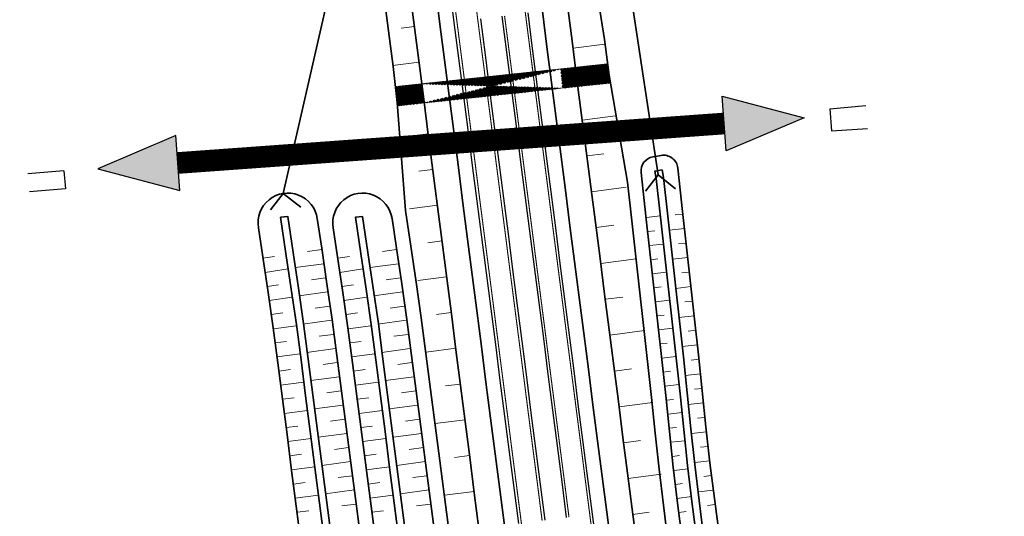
# Model space of a CAD drawing. Header units: metres. Extents: x 154839 to 161660, y 370737 to 378039.
# Tile 75 of 121: x 157076 to 157213, y 373736 to 373805. Entities that reach past the tile are written whole.
import ezdxf

# ---------------------------------------------------------------- set-up
doc = ezdxf.new("R2010")
doc.units = ezdxf.units.M
doc.linetypes.add('VW-3-3_STREEP', pattern=[6, 3, -3])
doc.linetypes.add('x-WE-SO-DWM-S-NW-Voorkeursalternatief$0$AM-AS', pattern=[16, 10, -2, 2, -2])
for name, color, linetype, lineweight in [('B-WE-GW-TALUDARCERING_LANG-G', 100, 'Continuous', 18), ('B-WE-GW-TALUDARCERING_WATER-G', 130, 'Continuous', 18), ('n-we-am-as_kunstwerk_duiker-g', 10, 'x-WE-SO-DWM-S-NW-Voorkeursalternatief$0$AM-AS', 18), ('N-WE-GW-GRONDWERK_BERM-G', 100, 'Continuous', 35), ('N-WE-GW-WATERGANG-G', 130, 'Continuous', 35), ('n-we-kw-kunstwerk_duiker-g', 170, 'Continuous', 35), ('N-WE-VH-VERHARDING_HALFVERHARDING_BERM-G', 252, 'Continuous', 35), ('N-WE-VH-VERHARDING_KANTVERHARDING-G', 210, 'Continuous', 30), ('N-WE-VW-MARKERING_LANGS_STREEP_33_015-G', 7, 'VW-3-3_STREEP', 35), ('N-WE-VW-MARKERING_LANGS_STREEP_DOORGETROKKEN_015-G', 7, 'Continuous', 35), ('x-we-so-dwm-s-nw-voorkeursalternatief$0$n-we-am-as_kunstwerk_duiker-g', 10, 'x-WE-SO-DWM-S-NW-Voorkeursalternatief$0$AM-AS', 18)]:
    doc.layers.add(name, color=color, linetype=linetype, lineweight=lineweight)
doc.layers.add('TDNL----_hopover vleer', color=190, linetype='Continuous')

msp = doc.modelspace()

# ---------------------------------------------------------------- hatches: boundary and pattern name
at = {"layer": 'n-we-am-as_kunstwerk_duiker-g', "lineweight": 40}
h = msp.add_hatch(dxfattribs=at)
h.set_pattern_fill('ANSI32', color=254, scale=0.883674, angle=6.1177)
h.set_pattern_definition([(51.11772015, (116330.06928, 257660.6807), (-0.2579568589, 0.2080132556), []), (51.11772015, (116330.2246, 257660.69736), (-0.2579568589, 0.2080132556), [])])
h.paths.add_polyline_path([(157158.14, 373796.31), (157157.86, 373798.95), (157128.57, 373795.81), (157128.85, 373793.17)])
edge = h.paths.add_edge_path(flags=17)
edge.add_line((157151.63, 373795.61), (157151.35, 373798.25))
edge.add_line((157132.4, 373793.55), (157132.12, 373796.19))
at = {"layer": 'TDNL----_hopover vleer'}
h = msp.add_hatch(color=256, dxfattribs=at)
h.dxf.hatch_style = 1
h.paths.add_polyline_path([(157185.08, 373791.49), (157174.27, 373786.89), (157173.72, 373794.49)])
h.paths.add_polyline_path([(157087.24, 373784.41), (157098.61, 373781.41), (157098.06, 373789.02)])

# ---------------------------------------------------------------- linework, layer by layer
at = {"layer": 'B-WE-GW-TALUDARCERING_LANG-G'}
for p, q in [((157131.09, 373804.14), (157129.28, 373803.91)), ((157153.06, 373801.1), (157157.46, 373801.67)), ((157131.73, 373799.19), (157128.05, 373798.71)), ((157153.7, 373796.14), (157155.95, 373796.43)), ((157132.37, 373794.23), (157130.5, 373793.99)), ((157154.33, 373791.17), (157158.95, 373791.77)), ((157133, 373789.28), (157129.22, 373788.79)), ((157154.97, 373786.21), (157157.33, 373786.51)), ((157133.64, 373784.33), (157131.72, 373784.08)), ((157155.61, 373781.24), (157160.44, 373781.86)), ((157134.27, 373779.37), (157130.39, 373778.87)), ((157156.25, 373776.28), (157158.72, 373776.59)), ((157134.91, 373774.42), (157132.94, 373774.16)), ((157156.89, 373771.31), (157161.82, 373771.94)), ((157135.55, 373769.46), (157131.55, 373768.95)), ((157157.52, 373766.35), (157159.96, 373766.66)), ((157136.18, 373764.51), (157134.16, 373764.25)), ((157158.16, 373761.38), (157162.98, 373762)), ((157136.82, 373759.56), (157132.72, 373759.03)), ((157158.8, 373756.41), (157161.18, 373756.72)), ((157137.46, 373754.6), (157135.38, 373754.34)), ((157159.44, 373751.45), (157164.13, 373752.05)), ((157138.09, 373749.65), (157133.95, 373749.12)), ((157160.08, 373746.48), (157162.39, 373746.78)), ((157138.73, 373744.7), (157136.66, 373744.43)), ((157160.71, 373741.52), (157165.29, 373742.11)), ((157139.37, 373739.74), (157135.24, 373739.21)), ((157161.35, 373736.55), (157163.61, 373736.84))]:
    msp.add_line(p, q, dxfattribs=at)
at = {"layer": 'B-WE-GW-TALUDARCERING_WATER-G'}
for p, q in [((157163.18, 373777.67), (157165.17, 373777.89)), ((157168.27, 373778.15), (157167.22, 373778.03)), ((157163.4, 373775.73), (157164.39, 373775.84)), ((157168.49, 373776.14), (157166.4, 373775.91)), ((157118.27, 373773.23), (157116.29, 373772.96)), ((157128.63, 373773.23), (157126.65, 373772.96)), ((157163.61, 373773.78), (157165.6, 373774)), ((157168.72, 373774.13), (157167.67, 373774.01)), ((157110.12, 373772.02), (157111.72, 373772.25)), ((157120.47, 373772.02), (157122.08, 373772.25)), ((157163.83, 373771.83), (157164.82, 373771.94)), ((157168.94, 373772.12), (157166.84, 373771.88)), ((157110.41, 373770.07), (157113.6, 373770.54)), ((157118.54, 373771.27), (157114.58, 373770.74)), ((157120.76, 373770.07), (157123.96, 373770.54)), ((157128.89, 373771.27), (157124.93, 373770.74)), ((157118.8, 373769.31), (157116.83, 373769.05)), ((157129.16, 373769.31), (157127.18, 373769.05)), ((157164.04, 373769.89), (157166.03, 373770.11)), ((157169.17, 373770.11), (157168.12, 373769.99)), ((157110.69, 373768.12), (157112.28, 373768.35)), ((157121.05, 373768.12), (157122.64, 373768.35)), ((157164.25, 373767.94), (157165.25, 373768.05)), ((157169.39, 373768.1), (157167.28, 373767.86)), ((157110.98, 373766.17), (157114.15, 373766.64)), ((157119.07, 373767.36), (157115.12, 373766.82)), ((157121.34, 373766.17), (157124.5, 373766.64)), ((157129.42, 373767.36), (157125.48, 373766.82)), ((157164.47, 373766), (157166.46, 373766.22)), ((157119.33, 373765.4), (157117.36, 373765.13)), ((157129.69, 373765.4), (157127.72, 373765.13)), ((157169.62, 373766.08), (157168.56, 373765.97)), ((157111.27, 373764.22), (157112.85, 373764.45)), ((157121.62, 373764.22), (157123.2, 373764.45)), ((157164.68, 373764.05), (157165.68, 373764.16)), ((157169.84, 373764.07), (157167.72, 373763.84)), ((157111.56, 373762.27), (157114.7, 373762.67)), ((157119.6, 373763.44), (157115.66, 373762.91)), ((157121.91, 373762.27), (157125.05, 373762.67)), ((157129.95, 373763.44), (157126.02, 373762.91)), ((157164.9, 373762.11), (157166.9, 373762.33)), ((157119.86, 373761.48), (157117.9, 373761.22)), ((157130.22, 373761.48), (157128.25, 373761.22)), ((157170.07, 373762.06), (157169, 373761.94)), ((157111.81, 373760.31), (157113.39, 373760.52)), ((157120.13, 373759.52), (157116.21, 373758.99)), ((157122.16, 373760.31), (157123.74, 373760.52)), ((157130.48, 373759.52), (157126.56, 373758.99)), ((157165.11, 373760.16), (157166.11, 373760.27)), ((157170.29, 373760.05), (157168.16, 373759.81)), ((157112.06, 373758.36), (157115.25, 373758.77)), ((157122.41, 373758.36), (157125.6, 373758.77)), ((157165.33, 373758.21), (157167.33, 373758.43)), ((157170.51, 373758.04), (157169.44, 373757.93)), ((157120.39, 373757.57), (157118.44, 373757.3)), ((157130.75, 373757.57), (157128.79, 373757.3)), ((157112.31, 373756.4), (157113.92, 373756.61)), ((157120.66, 373755.61), (157116.75, 373755.08)), ((157122.66, 373756.4), (157124.27, 373756.61)), ((157131.01, 373755.61), (157127.1, 373755.08)), ((157165.54, 373756.27), (157166.54, 373756.38)), ((157170.72, 373756.03), (157168.59, 373755.81)), ((157112.56, 373754.45), (157115.79, 373754.86)), ((157122.92, 373754.45), (157126.14, 373754.86)), ((157165.76, 373754.32), (157167.75, 373754.54)), ((157170.93, 373754.01), (157169.87, 373753.9)), ((157112.82, 373752.49), (157114.43, 373752.7)), ((157120.92, 373753.65), (157118.97, 373753.39)), ((157123.17, 373752.49), (157124.78, 373752.7)), ((157131.28, 373753.65), (157129.32, 373753.39)), ((157121.19, 373751.69), (157117.27, 373751.16)), ((157131.54, 373751.69), (157127.63, 373751.16)), ((157165.97, 373752.38), (157166.97, 373752.48)), ((157171.14, 373752), (157169.03, 373751.78)), ((157113.07, 373750.54), (157116.29, 373750.95)), ((157123.42, 373750.54), (157126.65, 373750.95)), ((157166.18, 373750.43), (157168.16, 373750.65)), ((157171.34, 373749.99), (157170.3, 373749.88)), ((157113.32, 373748.58), (157114.93, 373748.79)), ((157121.45, 373749.73), (157119.49, 373749.47)), ((157123.67, 373748.58), (157125.29, 373748.79)), ((157131.81, 373749.73), (157129.84, 373749.47)), ((157166.39, 373748.48), (157167.38, 373748.59)), ((157121.72, 373747.77), (157117.78, 373747.24)), ((157132.07, 373747.77), (157128.13, 373747.24)), ((157171.55, 373747.97), (157169.47, 373747.76)), ((157113.57, 373746.63), (157116.8, 373747.05)), ((157121.98, 373745.82), (157120.01, 373745.55)), ((157123.93, 373746.63), (157127.15, 373747.05)), ((157132.34, 373745.82), (157130.36, 373745.55)), ((157166.6, 373746.54), (157168.57, 373746.75)), ((157171.76, 373745.96), (157170.72, 373745.85)), ((157113.83, 373744.67), (157115.44, 373744.88)), ((157124.18, 373744.67), (157125.79, 373744.88)), ((157166.82, 373744.59), (157167.8, 373744.7)), ((157114.08, 373742.72), (157117.3, 373743.14)), ((157122.25, 373743.86), (157118.29, 373743.32)), ((157124.43, 373742.72), (157127.66, 373743.14)), ((157132.6, 373743.86), (157128.64, 373743.32)), ((157171.97, 373743.95), (157169.93, 373743.74)), ((157122.5, 373741.9), (157120.52, 373741.64)), ((157132.86, 373741.9), (157130.88, 373741.64)), ((157167.03, 373742.65), (157168.99, 373742.86)), ((157172.22, 373741.94), (157171.2, 373741.81)), ((157114.33, 373740.76), (157115.95, 373740.97)), ((157124.69, 373740.76), (157126.3, 373740.97)), ((157167.24, 373740.7), (157168.23, 373740.81)), ((157114.59, 373738.81), (157117.81, 373739.23)), ((157122.76, 373739.94), (157118.79, 373739.42)), ((157124.94, 373738.81), (157128.16, 373739.23)), ((157133.11, 373739.94), (157129.15, 373739.42)), ((157167.48, 373738.76), (157169.47, 373739.01)), ((157172.48, 373739.93), (157170.43, 373739.67)), ((157123.02, 373737.98), (157121.03, 373737.72)), ((157133.37, 373737.98), (157131.38, 373737.72)), ((157172.74, 373737.93), (157171.71, 373737.79)), ((157114.84, 373736.85), (157116.45, 373737.06)), ((157125.19, 373736.85), (157126.8, 373737.06)), ((157167.72, 373736.82), (157168.72, 373736.94))]:
    msp.add_line(p, q, dxfattribs=at)
at = {"layer": 'N-WE-GW-GRONDWERK_BERM-G', "flags": 128}
for points in [[(157126.85, 373808.49), (157127.49, 373803.53), (157128.13, 373798.57), (157128.7, 373793.6), (157129.85, 373778.63), (157130.58, 373773.68), (157131.32, 373768.73), (157132.05, 373763.79), (157132.69, 373758.83), (157133.32, 373753.87), (157133.96, 373748.91), (157134.61, 373743.95), (157135.25, 373738.99), (157135.89, 373734.03)], [(157130.47, 373808.95), (157131.11, 373804), (157131.75, 373799.04), (157132.39, 373794.08), (157133.02, 373789.12), (157133.66, 373784.16), (157134.3, 373779.2), (157134.93, 373774.24), (157135.57, 373769.28), (157136.21, 373764.32), (157136.85, 373759.36), (157137.48, 373754.4), (157138.12, 373749.44), (157138.76, 373744.48), (157139.39, 373739.53), (157140.03, 373734.57)], [(157156.63, 373807.27), (157157.4, 373802.33), (157158.05, 373797.37), (157160.62, 373782.58), (157161.18, 373777.61), (157161.73, 373772.64), (157162.28, 373767.67), (157162.84, 373762.7), (157163.39, 373757.73), (157163.92, 373752.76), (157164.44, 373747.78), (157164.97, 373742.81), (157165.57, 373737.85), (157166.19, 373732.89)], [(157161.89, 373732.33), (157161.26, 373737.29), (157160.62, 373742.25), (157159.98, 373747.21), (157159.35, 373752.17), (157158.71, 373757.13), (157158.07, 373762.09), (157157.43, 373767.05), (157156.8, 373772.01), (157156.16, 373776.97), (157155.52, 373781.93), (157154.89, 373786.89), (157154.25, 373791.84), (157153.61, 373796.8), (157152.97, 373801.76), (157152.34, 373806.72)]]:
    msp.add_lwpolyline(points, dxfattribs=at)
at = {"layer": 'N-WE-GW-WATERGANG-G', "flags": 128}
for points in [[(157173.31, 373733.8), (157172.64, 373738.75), (157171.99, 373743.71), (157171.47, 373748.69), (157170.95, 373753.66), (157170.45, 373758.64), (157169.89, 373763.61), (157169.33, 373768.58), (157168.78, 373773.55), (157168.23, 373778.52), (157167.58, 373784.52, 0.432762), (157165.25, 373786.27), (157164.14, 373786.08, 0.397146), (157162.49, 373783.89), (157163.16, 373777.87), (157163.71, 373772.9), (157164.26, 373767.93), (157164.82, 373762.96), (157165.38, 373757.99), (157165.9, 373753.01), (157166.43, 373748.04), (157166.95, 373743.07), (157167.55, 373738.1), (157168.18, 373733.14)], [(157115.38, 373732.72), (157114.73, 373737.68), (157114.09, 373742.64), (157113.45, 373747.6), (157112.81, 373752.56), (157112.17, 373757.52), (157111.54, 373762.41), (157110.82, 373767.27), (157110.09, 373772.21), (157109.49, 373776.24, -1.012225), (157117.64, 373777.51), (157118.25, 373773.43), (157118.98, 373768.48), (157119.71, 373763.53), (157120.35, 373758.57), (157120.99, 373753.61), (157121.63, 373748.66), (157122.27, 373743.7), (157122.91, 373738.74), (157123.56, 373733.78)], [(157125.73, 373732.72), (157125.08, 373737.68), (157124.44, 373742.64), (157123.8, 373747.6), (157123.16, 373752.56), (157122.52, 373757.52), (157121.89, 373762.41), (157121.18, 373767.27), (157120.44, 373772.21), (157119.84, 373776.24, -1.012225), (157127.99, 373777.51), (157128.6, 373773.43), (157129.34, 373768.48), (157130.06, 373763.53), (157130.7, 373758.57), (157131.34, 373753.61), (157131.98, 373748.66), (157132.62, 373743.7), (157133.27, 373738.74), (157133.91, 373733.78)]]:
    msp.add_lwpolyline(points, format="xyb", dxfattribs=at)
for points in [[(157171.15, 373733.52), (157170.52, 373738.48), (157169.93, 373743.45), (157169.4, 373748.42), (157168.88, 373753.4), (157168.35, 373758.37), (157167.8, 373763.34), (157167.24, 373768.31), (157166.69, 373773.28), (157166.13, 373778.25), (157165.58, 373783.22), (157165.4, 373784.27), (157164.41, 373784.1), (157164.59, 373783.09), (157165.14, 373778.12), (157165.7, 373773.15), (157166.25, 373768.18), (157166.81, 373763.21), (157167.36, 373758.24), (157167.89, 373753.27), (157168.41, 373748.29), (157168.93, 373743.32), (157169.53, 373738.36), (157170.16, 373733.4)], [(157119.59, 373733.26), (157118.95, 373738.22), (157118.3, 373743.18), (157117.66, 373748.14), (157117.02, 373753.1), (157116.38, 373758.06), (157115.75, 373762.99), (157115.03, 373767.89), (157114.29, 373772.84), (157113.55, 373777.81), (157112.56, 373777.7), (157113.3, 373772.69), (157114.04, 373767.75), (157114.76, 373762.85), (157115.39, 373757.94), (157116.03, 373752.98), (157116.67, 373748.01), (157117.31, 373743.05), (157117.95, 373738.09), (157118.6, 373733.14)], [(157129.94, 373733.26), (157129.3, 373738.22), (157128.66, 373743.18), (157128.01, 373748.14), (157127.37, 373753.1), (157126.73, 373758.06), (157126.1, 373762.99), (157125.38, 373767.89), (157124.64, 373772.84), (157123.9, 373777.81), (157122.91, 373777.7), (157123.65, 373772.69), (157124.39, 373767.75), (157125.11, 373762.85), (157125.74, 373757.94), (157126.38, 373752.98), (157127.02, 373748.01), (157127.66, 373743.05), (157128.31, 373738.09), (157128.95, 373733.14)]]:
    msp.add_lwpolyline(points, dxfattribs=at)
at = {"layer": 'n-we-kw-kunstwerk_duiker-g'}
for p, q in [((157164.84, 373783.56), (157160.43, 373812.86)), ((157112.92, 373781), (157119.86, 373811.27)), ((157164.84, 373783.56), (157163.08, 373781.31)), ((157164.84, 373783.56), (157167.27, 373781.66)), ((157112.92, 373781), (157111.17, 373778.75)), ((157112.92, 373781), (157115.36, 373779.1))]:
    msp.add_line(p, q, dxfattribs=at)
at = {"layer": 'N-WE-VH-VERHARDING_HALFVERHARDING_BERM-G', "flags": 128}
for points in [[(157134, 373809.41), (157134.63, 373804.45), (157135.27, 373799.49), (157135.91, 373794.53), (157136.54, 373789.57), (157137.18, 373784.61), (157137.82, 373779.65), (157138.46, 373774.69), (157139.09, 373769.73), (157139.73, 373764.77), (157140.37, 373759.81), (157141, 373754.86), (157141.64, 373749.9), (157142.28, 373744.94), (157142.91, 373739.98), (157143.55, 373735.02)], [(157158.37, 373731.88), (157157.74, 373736.84), (157157.1, 373741.8), (157156.46, 373746.76), (157155.82, 373751.72), (157155.19, 373756.68), (157154.55, 373761.64), (157153.91, 373766.6), (157153.28, 373771.56), (157152.64, 373776.51), (157152, 373781.47), (157151.36, 373786.43), (157150.73, 373791.39), (157150.09, 373796.35), (157149.45, 373801.31), (157148.82, 373806.27)]]:
    msp.add_lwpolyline(points, dxfattribs=at)
at = {"layer": 'N-WE-VH-VERHARDING_KANTVERHARDING-G'}
for points in [[(157145.54, 373735.27), (157144.9, 373740.23), (157144.26, 373745.19), (157143.62, 373750.15), (157142.99, 373755.11), (157142.35, 373760.07), (157141.71, 373765.03), (157141.08, 373769.99), (157140.44, 373774.95), (157139.8, 373779.91), (157139.16, 373784.87), (157138.53, 373789.82), (157137.89, 373794.78), (157137.25, 373799.74), (157136.62, 373804.7), (157135.98, 373809.66)], [(157156.39, 373731.63), (157155.75, 373736.59), (157155.11, 373741.54), (157154.48, 373746.5), (157153.84, 373751.46), (157153.2, 373756.42), (157152.57, 373761.38), (157151.93, 373766.34), (157151.29, 373771.3), (157150.66, 373776.26), (157150.02, 373781.22), (157149.38, 373786.18), (157148.74, 373791.14), (157148.11, 373796.1), (157147.47, 373801.06), (157146.83, 373806.02)]]:
    msp.add_lwpolyline(points, dxfattribs=at)
at = {"layer": 'N-WE-VH-VERHARDING_KANTVERHARDING-G', "flags": 128}
for points in [[(157140.24, 373805.17), (157140.87, 373800.21), (157141.51, 373795.25), (157142.15, 373790.29), (157142.79, 373785.33), (157143.42, 373780.37), (157144.06, 373775.41), (157144.7, 373770.45), (157145.33, 373765.49), (157145.97, 373760.53), (157146.61, 373755.58), (157147.24, 373750.62), (157147.88, 373745.66), (157148.52, 373740.7), (157149.16, 373735.74)], [(157143.21, 373805.55), (157143.85, 373800.59), (157144.49, 373795.63), (157145.12, 373790.67), (157145.76, 373785.71), (157146.4, 373780.75), (157147.03, 373775.79), (157147.67, 373770.84), (157148.31, 373765.88), (157148.95, 373760.92), (157149.58, 373755.96), (157150.22, 373751), (157150.86, 373746.04), (157151.49, 373741.08), (157152.13, 373736.12)], [(157188.63, 373792.73), (157193.61, 373793.16)], [(157188.63, 373792.73), (157188.84, 373789.67)], [(157188.84, 373789.67), (157193.83, 373790.01)], [(157082.55, 373784.14), (157077.56, 373783.72)], [(157082.55, 373784.14), (157082.76, 373781.65)], [(157082.76, 373781.65), (157077.77, 373781.23)]]:
    msp.add_lwpolyline(points, dxfattribs=at)
at = {"layer": 'N-WE-VW-MARKERING_LANGS_STREEP_33_015-G', "flags": 128}
for points in [[(156963.78, 374689.47, 0.15, 0.15, 0), (156965.21, 374686.28, 0.15, 0.15, 0), (156967.22, 374681.65, 0.15, 0.15, 0), (156969.19, 374677, 0.15, 0.15, 0), (156971.11, 374672.34, 0.15, 0.15, 0), (156972.99, 374667.65, 0.15, 0.15, 0), (156974.82, 374662.95, 0.15, 0.15, 0), (156976.6, 374658.22, 0.15, 0.15, 0), (156978.31, 374653.47, 0.15, 0.15, 0), (156980.02, 374648.72, 0.15, 0.15, 0), (156981.66, 374643.95, 0.15, 0.15, 0), (156983.25, 374639.17, 0.15, 0.15, 0), (156984.8, 374634.37, 0.15, 0.15, 0), (156986.31, 374629.57, 0.15, 0.15, 0), (156987.79, 374624.76, 0.15, 0.15, 0), (156989.24, 374619.95, 0.15, 0.15, 0), (156990.66, 374615.13, 0.15, 0.15, 0), (156990.66, 374615.13, 0.15, 0.15, 0), (156992.06, 374610.31, 0.15, 0.15, 0), (156993.44, 374605.49, 0.15, 0.15, 0), (156994.81, 374600.67, 0.15, 0.15, 0), (156996.17, 374595.85, 0.15, 0.15, 0), (156997.52, 374591.04, 0.15, 0.15, 0), (156998.88, 374586.22, 0.15, 0.15, 0), (157000.23, 374581.41, 0.15, 0.15, 0), (157001.59, 374576.6, 0.15, 0.15, 0), (157002.94, 374571.78, 0.15, 0.15, 0), (157004.29, 374566.97, 0.15, 0.15, 0), (157005.65, 374562.16, 0.15, 0.15, 0), (157007, 374557.34, 0.15, 0.15, 0), (157008.35, 374552.53, 0.15, 0.15, 0), (157009.71, 374547.72, 0.15, 0.15, 0), (157011.06, 374542.9, 0.15, 0.15, 0), (157012.41, 374538.09, 0.15, 0.15, 0), (157013.77, 374533.28, 0.15, 0.15, 0), (157015.12, 374528.47, 0.15, 0.15, 0), (157016.47, 374523.65, 0.15, 0.15, 0), (157017.83, 374518.84, 0.15, 0.15, 0), (157019.18, 374514.03, 0.15, 0.15, 0), (157020.53, 374509.21, 0.15, 0.15, 0), (157021.89, 374504.4, 0.15, 0.15, 0), (157023.24, 374499.59, 0.15, 0.15, 0), (157024.6, 374494.77, 0.15, 0.15, 0), (157025.95, 374489.96, 0.15, 0.15, 0), (157027.3, 374485.15, 0.15, 0.15, 0), (157028.66, 374480.33, 0.15, 0.15, 0), (157031.36, 374470.71, 0.15, 0.15, 0), (157034.07, 374461.08, 0.15, 0.15, 0), (157036.78, 374451.45, 0.15, 0.15, 0), (157039.48, 374441.83, 0.15, 0.15, 0), (157042.19, 374432.2, 0.15, 0.15, 0), (157044.9, 374422.57, 0.15, 0.15, 0), (157047.61, 374412.95, 0.15, 0.15, 0), (157050.31, 374403.32, 0.15, 0.15, 0), (157053.02, 374393.68, 0.15, 0.15, 0), (157054.35, 374388.85, 0.15, 0.15, 0), (157055.69, 374384.02, 0.15, 0.15, 0), (157056.99, 374379.18, 0.15, 0.15, 0), (157058.3, 374374.34, 0.15, 0.15, 0), (157059.58, 374369.49, 0.15, 0.15, 0), (157060.86, 374364.64, 0.15, 0.15, 0), (157062.11, 374359.78, 0.15, 0.15, 0), (157063.36, 374354.93, 0.15, 0.15, 0), (157064.58, 374350.06, 0.15, 0.15, 0), (157065.8, 374345.2, 0.15, 0.15, 0), (157066.99, 374340.33, 0.15, 0.15, 0), (157068.18, 374335.46, 0.15, 0.15, 0), (157069.34, 374330.58, 0.15, 0.15, 0), (157070.51, 374325.71, 0.15, 0.15, 0), (157071.64, 374320.82, 0.15, 0.15, 0), (157072.78, 374315.94, 0.15, 0.15, 0), (157073.88, 374311.05, 0.15, 0.15, 0), (157074.99, 374306.16, 0.15, 0.15, 0), (157076.07, 374301.26, 0.15, 0.15, 0), (157077.14, 374296.36, 0.15, 0.15, 0), (157078.19, 374291.46, 0.15, 0.15, 0), (157079.24, 374286.56, 0.15, 0.15, 0), (157080.26, 374281.65, 0.15, 0.15, 0), (157081.28, 374276.74, 0.15, 0.15, 0), (157082.27, 374271.82, 0.15, 0.15, 0), (157083.26, 374266.91, 0.15, 0.15, 0), (157084.22, 374261.99, 0.15, 0.15, 0), (157085.18, 374257.06, 0.15, 0.15, 0), (157086.11, 374252.14, 0.15, 0.15, 0), (157087.05, 374247.21, 0.15, 0.15, 0), (157087.95, 374242.28, 0.15, 0.15, 0), (157088.85, 374237.35, 0.15, 0.15, 0), (157089.73, 374232.41, 0.15, 0.15, 0), (157090.6, 374227.47, 0.15, 0.15, 0), (157091.45, 374222.53, 0.15, 0.15, 0), (157092.29, 374217.59, 0.15, 0.15, 0), (157093.11, 374212.64, 0.15, 0.15, 0), (157093.93, 374207.69, 0.15, 0.15, 0), (157094.71, 374202.74, 0.15, 0.15, 0), (157095.5, 374197.79, 0.15, 0.15, 0), (157096.26, 374192.83, 0.15, 0.15, 0), (157097.02, 374187.88, 0.15, 0.15, 0), (157097.75, 374182.92, 0.15, 0.15, 0), (157098.48, 374177.96, 0.15, 0.15, 0), (157099.18, 374172.99, 0.15, 0.15, 0), (157099.88, 374168.03, 0.15, 0.15, 0), (157100.55, 374163.06, 0.15, 0.15, 0), (157101.22, 374158.09, 0.15, 0.15, 0), (157101.86, 374153.12, 0.15, 0.15, 0), (157102.5, 374148.16, 0.15, 0.15, 0), (157103.78, 374138.24, 0.15, 0.15, 0), (157105.05, 374128.32, 0.15, 0.15, 0), (157106.33, 374118.4, 0.15, 0.15, 0), (157107.6, 374108.48, 0.15, 0.15, 0), (157108.87, 374098.56, 0.15, 0.15, 0), (157110.15, 374088.64, 0.15, 0.15, 0), (157111.42, 374078.73, 0.15, 0.15, 0), (157112.7, 374068.81, 0.15, 0.15, 0), (157113.97, 374058.89, 0.15, 0.15, 0), (157114.61, 374053.93, 0.15, 0.15, 0), (157115.24, 374048.97, 0.15, 0.15, 0), (157115.88, 374044.01, 0.15, 0.15, 0), (157116.52, 374039.05, 0.15, 0.15, 0), (157117.16, 374034.09, 0.15, 0.15, 0), (157117.79, 374029.13, 0.15, 0.15, 0), (157118.43, 374024.17, 0.15, 0.15, 0), (157119.07, 374019.21, 0.15, 0.15, 0), (157119.7, 374014.26, 0.15, 0.15, 0), (157120.34, 374009.3, 0.15, 0.15, 0), (157120.98, 374004.34, 0.15, 0.15, 0), (157121.62, 373999.38, 0.15, 0.15, 0), (157122.25, 373994.42, 0.15, 0.15, 0), (157122.89, 373989.46, 0.15, 0.15, 0), (157123.53, 373984.5, 0.15, 0.15, 0), (157124.16, 373979.54, 0.15, 0.15, 0), (157124.8, 373974.58, 0.15, 0.15, 0), (157125.44, 373969.62, 0.15, 0.15, 0), (157126.07, 373964.66, 0.15, 0.15, 0), (157126.71, 373959.7, 0.15, 0.15, 0), (157127.35, 373954.74, 0.15, 0.15, 0), (157127.99, 373949.79, 0.15, 0.15, 0), (157128.62, 373944.83, 0.15, 0.15, 0), (157129.26, 373939.87, 0.15, 0.15, 0), (157129.9, 373934.91, 0.15, 0.15, 0), (157130.53, 373929.95, 0.15, 0.15, 0), (157131.17, 373924.99, 0.15, 0.15, 0), (157131.81, 373920.03, 0.15, 0.15, 0), (157132.45, 373915.07, 0.15, 0.15, 0), (157133.08, 373910.11, 0.15, 0.15, 0), (157133.72, 373905.15, 0.15, 0.15, 0), (157134.36, 373900.19, 0.15, 0.15, 0), (157134.99, 373895.23, 0.15, 0.15, 0), (157135.63, 373890.27, 0.15, 0.15, 0), (157136.27, 373885.32, 0.15, 0.15, 0), (157136.9, 373880.36, 0.15, 0.15, 0), (157137.54, 373875.4, 0.15, 0.15, 0), (157138.18, 373870.44, 0.15, 0.15, 0), (157138.82, 373865.48, 0.15, 0.15, 0), (157139.45, 373860.52, 0.15, 0.15, 0), (157140.09, 373855.56, 0.15, 0.15, 0), (157140.73, 373850.6, 0.15, 0.15, 0), (157141.36, 373845.64, 0.15, 0.15, 0), (157142, 373840.68, 0.15, 0.15, 0), (157142.64, 373835.72, 0.15, 0.15, 0), (157143.28, 373830.76, 0.15, 0.15, 0), (157143.91, 373825.8, 0.15, 0.15, 0), (157144.55, 373820.84, 0.15, 0.15, 0), (157145.19, 373815.89, 0.15, 0.15, 0), (157145.82, 373810.93, 0.15, 0.15, 0), (157146.46, 373805.97, 0.15, 0.15, 0), (157147.1, 373801.01, 0.15, 0.15, 0), (157147.73, 373796.05, 0.15, 0.15, 0), (157148.37, 373791.09, 0.15, 0.15, 0), (157149.01, 373786.13, 0.15, 0.15, 0), (157149.65, 373781.17, 0.15, 0.15, 0), (157150.28, 373776.21, 0.15, 0.15, 0), (157150.92, 373771.25, 0.15, 0.15, 0), (157151.56, 373766.29, 0.15, 0.15, 0), (157152.19, 373761.33, 0.15, 0.15, 0), (157152.83, 373756.37, 0.15, 0.15, 0), (157153.47, 373751.42, 0.15, 0.15, 0), (157154.11, 373746.46, 0.15, 0.15, 0), (157154.74, 373741.5, 0.15, 0.15, 0), (157155.38, 373736.54, 0.15, 0.15, 0), (157156.02, 373731.58, 0.15, 0.15, 0), (157156.65, 373726.62, 0.15, 0.15, 0), (157157.29, 373721.66, 0.15, 0.15, 0), (157157.93, 373716.7, 0.15, 0.15, 0), (157158.56, 373711.74, 0.15, 0.15, 0), (157159.2, 373706.78, 0.15, 0.15, 0), (157159.84, 373701.82, 0.15, 0.15, 0), (157160.48, 373696.86, 0.15, 0.15, 0), (157161.11, 373691.9, 0.15, 0.15, 0), (157161.75, 373686.95, 0.15, 0.15, 0), (157162.39, 373681.99, 0.15, 0.15, 0), (157163.02, 373677.03, 0.15, 0.15, 0), (157163.66, 373672.07, 0.15, 0.15, 0), (157164.3, 373667.11, 0.15, 0.15, 0), (157164.94, 373662.15, 0.15, 0.15, 0), (157165.57, 373657.19, 0.15, 0.15, 0), (157166.21, 373652.23, 0.15, 0.15, 0), (157166.85, 373647.27, 0.15, 0.15, 0), (157167.48, 373642.31, 0.15, 0.15, 0), (157168.76, 373632.39, 0.15, 0.15, 0), (157170.03, 373622.48, 0.15, 0.15, 0), (157171.31, 373612.56, 0.15, 0.15, 0), (157172.58, 373602.64, 0.15, 0.15, 0), (157173.85, 373592.72, 0.15, 0.15, 0), (157175.13, 373582.8, 0.15, 0.15, 0), (157176.4, 373572.88, 0.15, 0.15, 0), (157177.68, 373562.96, 0.15, 0.15, 0), (157178.95, 373553.05, 0.15, 0.15, 0), (157180.23, 373543.13, 0.15, 0.15, 0), (157181.5, 373533.21, 0.15, 0.15, 0), (157182.77, 373523.29, 0.15, 0.15, 0), (157184.05, 373513.37, 0.15, 0.15, 0), (157185.32, 373503.45, 0.15, 0.15, 0), (157186.6, 373493.53, 0.15, 0.15, 0), (157187.87, 373483.62, 0.15, 0.15, 0), (157189.14, 373473.7, 0.15, 0.15, 0), (157190.42, 373463.78, 0.15, 0.15, 0), (157191.69, 373453.86, 0.15, 0.15, 0), (157192.97, 373443.94, 0.15, 0.15, 0), (157194.24, 373434.02, 0.15, 0.15, 0), (157195.51, 373424.11, 0.15, 0.15, 0), (157196.79, 373414.19, 0.15, 0.15, 0), (157198.06, 373404.27, 0.15, 0.15, 0), (157199.34, 373394.35, 0.15, 0.15, 0), (157200.61, 373384.43, 0.15, 0.15, 0), (157201.24, 373379.46, 0.15, 0.15, 0), (157201.87, 373374.49, 0.15, 0.15, 0), (157202.48, 373369.52, 0.15, 0.15, 0), (157203.1, 373364.55, 0.15, 0.15, 0), (157203.69, 373359.58, 0.15, 0.15, 0), (157204.29, 373354.61, 0.15, 0.15, 0), (157204.87, 373349.64, 0.15, 0.15, 0), (157205.45, 373344.66, 0.15, 0.15, 0), (157206.01, 373339.68, 0.15, 0.15, 0), (157206.58, 373334.71, 0.15, 0.15, 0), (157207.12, 373329.73, 0.15, 0.15, 0), (157207.67, 373324.75, 0.15, 0.15, 0), (157208.2, 373319.77, 0.15, 0.15, 0), (157208.73, 373314.79, 0.15, 0.15, 0), (157209.25, 373309.81, 0.15, 0.15, 0), (157209.76, 373304.83, 0.15, 0.15, 0), (157210.26, 373299.85, 0.15, 0.15, 0), (157210.75, 373294.86, 0.15, 0.15, 0), (157211.23, 373289.88, 0.15, 0.15, 0), (157211.72, 373284.89, 0.15, 0.15, 0), (157212.18, 373279.91, 0.15, 0.15, 0), (157212.64, 373274.92, 0.15, 0.15, 0), (157212.72, 373274.17, 0, 0, 0)], [(156955.21, 374685.25, 0.15, 0.15, 0), (156956.47, 374682.42, 0.15, 0.15, 0), (156958.45, 374677.88, 0.15, 0.15, 0), (156960.38, 374673.32, 0.15, 0.15, 0), (156962.26, 374668.74, 0.15, 0.15, 0), (156964.1, 374664.15, 0.15, 0.15, 0), (156965.9, 374659.53, 0.15, 0.15, 0), (156967.65, 374654.9, 0.15, 0.15, 0), (156969.32, 374650.24, 0.15, 0.15, 0), (156971, 374645.58, 0.15, 0.15, 0), (156972.61, 374640.89, 0.15, 0.15, 0), (156974.18, 374636.19, 0.15, 0.15, 0), (156975.7, 374631.47, 0.15, 0.15, 0), (156977.19, 374626.73, 0.15, 0.15, 0), (156978.65, 374621.98, 0.15, 0.15, 0), (156980.08, 374617.22, 0.15, 0.15, 0), (156981.49, 374612.45, 0.15, 0.15, 0), (156981.49, 374612.44, 0.15, 0.15, 0), (156982.88, 374607.66, 0.15, 0.15, 0), (156984.26, 374602.87, 0.15, 0.15, 0), (156985.62, 374598.07, 0.15, 0.15, 0), (156986.98, 374593.26, 0.15, 0.15, 0), (156988.33, 374588.45, 0.15, 0.15, 0), (156989.68, 374583.64, 0.15, 0.15, 0), (156991.04, 374578.83, 0.15, 0.15, 0), (156992.39, 374574.01, 0.15, 0.15, 0), (156993.75, 374569.2, 0.15, 0.15, 0), (156995.1, 374564.39, 0.15, 0.15, 0), (156996.45, 374559.57, 0.15, 0.15, 0), (156997.81, 374554.76, 0.15, 0.15, 0), (156999.16, 374549.95, 0.15, 0.15, 0), (157000.51, 374545.13, 0.15, 0.15, 0), (157001.87, 374540.32, 0.15, 0.15, 0), (157003.22, 374535.51, 0.15, 0.15, 0), (157004.57, 374530.69, 0.15, 0.15, 0), (157005.93, 374525.88, 0.15, 0.15, 0), (157007.28, 374521.07, 0.15, 0.15, 0), (157008.63, 374516.25, 0.15, 0.15, 0), (157009.99, 374511.44, 0.15, 0.15, 0), (157011.34, 374506.63, 0.15, 0.15, 0), (157012.69, 374501.81, 0.15, 0.15, 0), (157014.05, 374497, 0.15, 0.15, 0), (157015.4, 374492.19, 0.15, 0.15, 0), (157016.76, 374487.37, 0.15, 0.15, 0), (157018.11, 374482.56, 0.15, 0.15, 0), (157019.46, 374477.75, 0.15, 0.15, 0), (157022.17, 374468.12, 0.15, 0.15, 0), (157024.88, 374458.49, 0.15, 0.15, 0), (157027.58, 374448.87, 0.15, 0.15, 0), (157030.29, 374439.24, 0.15, 0.15, 0), (157033, 374429.61, 0.15, 0.15, 0), (157035.7, 374419.99, 0.15, 0.15, 0), (157038.41, 374410.36, 0.15, 0.15, 0), (157041.12, 374400.73, 0.15, 0.15, 0), (157043.82, 374391.11, 0.15, 0.15, 0), (157045.15, 374386.31, 0.15, 0.15, 0), (157046.48, 374381.5, 0.15, 0.15, 0), (157047.77, 374376.69, 0.15, 0.15, 0), (157049.07, 374371.87, 0.15, 0.15, 0), (157050.34, 374367.05, 0.15, 0.15, 0), (157051.61, 374362.23, 0.15, 0.15, 0), (157052.86, 374357.4, 0.15, 0.15, 0), (157054.1, 374352.57, 0.15, 0.15, 0), (157055.31, 374347.74, 0.15, 0.15, 0), (157056.53, 374342.9, 0.15, 0.15, 0), (157057.71, 374338.06, 0.15, 0.15, 0), (157058.9, 374333.22, 0.15, 0.15, 0), (157060.05, 374328.37, 0.15, 0.15, 0), (157061.21, 374323.52, 0.15, 0.15, 0), (157062.34, 374318.66, 0.15, 0.15, 0), (157063.47, 374313.8, 0.15, 0.15, 0), (157064.57, 374308.94, 0.15, 0.15, 0), (157065.67, 374304.08, 0.15, 0.15, 0), (157066.74, 374299.21, 0.15, 0.15, 0), (157067.81, 374294.34, 0.15, 0.15, 0), (157068.85, 374289.46, 0.15, 0.15, 0), (157069.89, 374284.59, 0.15, 0.15, 0), (157070.91, 374279.7, 0.15, 0.15, 0), (157071.92, 374274.82, 0.15, 0.15, 0), (157072.91, 374269.94, 0.15, 0.15, 0), (157073.89, 374265.05, 0.15, 0.15, 0), (157074.85, 374260.15, 0.15, 0.15, 0), (157075.8, 374255.26, 0.15, 0.15, 0), (157076.73, 374250.36, 0.15, 0.15, 0), (157077.66, 374245.46, 0.15, 0.15, 0), (157078.56, 374240.56, 0.15, 0.15, 0), (157079.46, 374235.65, 0.15, 0.15, 0), (157080.32, 374230.74, 0.15, 0.15, 0), (157081.19, 374225.84, 0.15, 0.15, 0), (157082.04, 374220.92, 0.15, 0.15, 0), (157082.88, 374216.01, 0.15, 0.15, 0), (157083.69, 374211.09, 0.15, 0.15, 0), (157084.5, 374206.17, 0.15, 0.15, 0), (157085.28, 374201.24, 0.15, 0.15, 0), (157086.07, 374196.32, 0.15, 0.15, 0), (157086.82, 374191.39, 0.15, 0.15, 0), (157087.57, 374186.46, 0.15, 0.15, 0), (157088.3, 374181.53, 0.15, 0.15, 0), (157089.02, 374176.6, 0.15, 0.15, 0), (157089.72, 374171.66, 0.15, 0.15, 0), (157090.42, 374166.72, 0.15, 0.15, 0), (157091.08, 374161.78, 0.15, 0.15, 0), (157091.75, 374156.84, 0.15, 0.15, 0), (157092.39, 374151.89, 0.15, 0.15, 0), (157093.03, 374146.94, 0.15, 0.15, 0), (157094.31, 374137.02, 0.15, 0.15, 0), (157095.58, 374127.1, 0.15, 0.15, 0), (157096.85, 374117.18, 0.15, 0.15, 0), (157098.13, 374107.26, 0.15, 0.15, 0), (157099.4, 374097.35, 0.15, 0.15, 0), (157100.68, 374087.43, 0.15, 0.15, 0), (157101.95, 374077.51, 0.15, 0.15, 0), (157103.22, 374067.59, 0.15, 0.15, 0), (157104.5, 374057.67, 0.15, 0.15, 0), (157105.14, 374052.71, 0.15, 0.15, 0), (157105.77, 374047.75, 0.15, 0.15, 0), (157106.41, 374042.79, 0.15, 0.15, 0), (157107.05, 374037.84, 0.15, 0.15, 0), (157107.68, 374032.88, 0.15, 0.15, 0), (157108.32, 374027.92, 0.15, 0.15, 0), (157108.96, 374022.96, 0.15, 0.15, 0), (157109.59, 374018, 0.15, 0.15, 0), (157110.23, 374013.04, 0.15, 0.15, 0), (157110.87, 374008.08, 0.15, 0.15, 0), (157111.51, 374003.12, 0.15, 0.15, 0), (157112.14, 373998.16, 0.15, 0.15, 0), (157112.78, 373993.2, 0.15, 0.15, 0), (157113.42, 373988.24, 0.15, 0.15, 0), (157114.05, 373983.28, 0.15, 0.15, 0), (157114.69, 373978.32, 0.15, 0.15, 0), (157115.33, 373973.36, 0.15, 0.15, 0), (157115.97, 373968.41, 0.15, 0.15, 0), (157116.6, 373963.45, 0.15, 0.15, 0), (157117.24, 373958.49, 0.15, 0.15, 0), (157117.88, 373953.53, 0.15, 0.15, 0), (157118.51, 373948.57, 0.15, 0.15, 0), (157119.15, 373943.61, 0.15, 0.15, 0), (157119.79, 373938.65, 0.15, 0.15, 0), (157120.42, 373933.69, 0.15, 0.15, 0), (157121.06, 373928.73, 0.15, 0.15, 0), (157121.7, 373923.77, 0.15, 0.15, 0), (157122.34, 373918.81, 0.15, 0.15, 0), (157122.97, 373913.85, 0.15, 0.15, 0), (157123.61, 373908.89, 0.15, 0.15, 0), (157124.25, 373903.94, 0.15, 0.15, 0), (157124.88, 373898.98, 0.15, 0.15, 0), (157125.52, 373894.02, 0.15, 0.15, 0), (157126.16, 373889.06, 0.15, 0.15, 0), (157126.8, 373884.1, 0.15, 0.15, 0), (157127.43, 373879.14, 0.15, 0.15, 0), (157128.07, 373874.18, 0.15, 0.15, 0), (157128.71, 373869.22, 0.15, 0.15, 0), (157129.34, 373864.26, 0.15, 0.15, 0), (157129.98, 373859.3, 0.15, 0.15, 0), (157130.62, 373854.34, 0.15, 0.15, 0), (157131.25, 373849.38, 0.15, 0.15, 0), (157131.89, 373844.42, 0.15, 0.15, 0), (157132.53, 373839.47, 0.15, 0.15, 0), (157133.17, 373834.51, 0.15, 0.15, 0), (157133.8, 373829.55, 0.15, 0.15, 0), (157134.44, 373824.59, 0.15, 0.15, 0), (157135.08, 373819.63, 0.15, 0.15, 0), (157135.71, 373814.67, 0.15, 0.15, 0), (157136.35, 373809.71, 0.15, 0.15, 0), (157136.99, 373804.75, 0.15, 0.15, 0), (157137.63, 373799.79, 0.15, 0.15, 0), (157138.26, 373794.83, 0.15, 0.15, 0), (157138.9, 373789.87, 0.15, 0.15, 0), (157139.54, 373784.91, 0.15, 0.15, 0), (157140.17, 373779.95, 0.15, 0.15, 0), (157140.81, 373774.99, 0.15, 0.15, 0), (157141.45, 373770.04, 0.15, 0.15, 0), (157142.09, 373765.08, 0.15, 0.15, 0), (157142.72, 373760.12, 0.15, 0.15, 0), (157143.36, 373755.16, 0.15, 0.15, 0), (157144, 373750.2, 0.15, 0.15, 0), (157144.63, 373745.24, 0.15, 0.15, 0), (157145.27, 373740.28, 0.15, 0.15, 0), (157145.91, 373735.32, 0.15, 0.15, 0), (157146.54, 373730.36, 0.15, 0.15, 0), (157147.18, 373725.4, 0.15, 0.15, 0), (157147.82, 373720.44, 0.15, 0.15, 0), (157148.46, 373715.48, 0.15, 0.15, 0), (157149.09, 373710.52, 0.15, 0.15, 0), (157149.73, 373705.57, 0.15, 0.15, 0), (157150.37, 373700.61, 0.15, 0.15, 0), (157151, 373695.65, 0.15, 0.15, 0), (157151.64, 373690.69, 0.15, 0.15, 0), (157152.28, 373685.73, 0.15, 0.15, 0), (157152.92, 373680.77, 0.15, 0.15, 0), (157153.55, 373675.81, 0.15, 0.15, 0), (157154.19, 373670.85, 0.15, 0.15, 0), (157154.83, 373665.89, 0.15, 0.15, 0), (157155.46, 373660.93, 0.15, 0.15, 0), (157156.1, 373655.97, 0.15, 0.15, 0), (157156.74, 373651.01, 0.15, 0.15, 0), (157157.37, 373646.05, 0.15, 0.15, 0), (157158.01, 373641.1, 0.15, 0.15, 0), (157159.29, 373631.18, 0.15, 0.15, 0), (157160.56, 373621.26, 0.15, 0.15, 0), (157161.83, 373611.34, 0.15, 0.15, 0), (157163.11, 373601.42, 0.15, 0.15, 0), (157164.38, 373591.5, 0.15, 0.15, 0), (157165.66, 373581.58, 0.15, 0.15, 0), (157166.93, 373571.67, 0.15, 0.15, 0), (157168.2, 373561.75, 0.15, 0.15, 0), (157169.48, 373551.83, 0.15, 0.15, 0), (157170.75, 373541.91, 0.15, 0.15, 0), (157172.03, 373531.99, 0.15, 0.15, 0), (157173.3, 373522.07, 0.15, 0.15, 0), (157174.58, 373512.15, 0.15, 0.15, 0), (157175.85, 373502.24, 0.15, 0.15, 0), (157177.12, 373492.32, 0.15, 0.15, 0), (157178.4, 373482.4, 0.15, 0.15, 0), (157179.67, 373472.48, 0.15, 0.15, 0), (157180.95, 373462.56, 0.15, 0.15, 0), (157182.22, 373452.64, 0.15, 0.15, 0), (157183.49, 373442.73, 0.15, 0.15, 0), (157184.77, 373432.81, 0.15, 0.15, 0), (157186.04, 373422.89, 0.15, 0.15, 0), (157187.32, 373412.97, 0.15, 0.15, 0), (157188.59, 373403.05, 0.15, 0.15, 0), (157189.87, 373393.13, 0.15, 0.15, 0), (157191.14, 373383.21, 0.15, 0.15, 0), (157191.77, 373378.26, 0.15, 0.15, 0), (157192.39, 373373.31, 0.15, 0.15, 0), (157193.01, 373368.36, 0.15, 0.15, 0), (157193.62, 373363.4, 0.15, 0.15, 0), (157194.21, 373358.44, 0.15, 0.15, 0), (157194.81, 373353.49, 0.15, 0.15, 0), (157195.39, 373348.53, 0.15, 0.15, 0), (157195.96, 373343.57, 0.15, 0.15, 0), (157196.53, 373338.61, 0.15, 0.15, 0), (157197.09, 373333.65, 0.15, 0.15, 0), (157197.63, 373328.69, 0.15, 0.15, 0), (157198.18, 373323.73, 0.15, 0.15, 0), (157198.71, 373318.76, 0.15, 0.15, 0), (157199.23, 373313.8, 0.15, 0.15, 0), (157199.75, 373308.83, 0.15, 0.15, 0), (157200.26, 373303.87, 0.15, 0.15, 0), (157200.75, 373298.9, 0.15, 0.15, 0), (157201.25, 373293.93, 0.15, 0.15, 0), (157201.73, 373288.96, 0.15, 0.15, 0), (157202.21, 373283.99, 0.15, 0.15, 0), (157202.67, 373279.02, 0.15, 0.15, 0), (157203.13, 373274.05, 0.15, 0.15, 0), (157203.14, 373274, 0.15, 0.15, 0), (157203.17, 373273.6, 0, 0, 0)]]:
    msp.add_lwpolyline(points, format="xyseb", dxfattribs=at)
at = {"layer": 'N-WE-VW-MARKERING_LANGS_STREEP_DOORGETROKKEN_015-G', "flags": 128}
for points in [[(157139.23, 373810.08, 0.15, 0.15, 0), (157139.86, 373805.12, 0.15, 0.15, 0), (157140.5, 373800.16, 0.15, 0.15, 0), (157141.14, 373795.2, 0.15, 0.15, 0), (157141.78, 373790.24, 0.15, 0.15, 0), (157142.41, 373785.28, 0.15, 0.15, 0), (157143.05, 373780.32, 0.15, 0.15, 0), (157143.69, 373775.36, 0.15, 0.15, 0), (157144.32, 373770.41, 0.15, 0.15, 0), (157144.96, 373765.45, 0.15, 0.15, 0), (157145.6, 373760.49, 0.15, 0.15, 0), (157146.24, 373755.53, 0.15, 0.15, 0), (157146.87, 373750.57, 0.15, 0.15, 0), (157147.51, 373745.61, 0.15, 0.15, 0), (157148.15, 373740.65, 0.15, 0.15, 0), (157148.78, 373735.69, 0.15, 0.15, 0)], [(157143.58, 373805.6, 0.15, 0.15, 0), (157144.22, 373800.64, 0.15, 0.15, 0), (157144.86, 373795.68, 0.15, 0.15, 0), (157145.5, 373790.72, 0.15, 0.15, 0), (157146.13, 373785.76, 0.15, 0.15, 0), (157146.77, 373780.8, 0.15, 0.15, 0), (157147.41, 373775.84, 0.15, 0.15, 0), (157148.04, 373770.88, 0.15, 0.15, 0), (157148.68, 373765.92, 0.15, 0.15, 0), (157149.32, 373760.96, 0.15, 0.15, 0), (157149.95, 373756.01, 0.15, 0.15, 0), (157150.59, 373751.05, 0.15, 0.15, 0), (157151.23, 373746.09, 0.15, 0.15, 0), (157151.87, 373741.13, 0.15, 0.15, 0), (157152.5, 373736.17, 0.15, 0.15, 0)]]:
    msp.add_lwpolyline(points, format="xyseb", dxfattribs=at)
at = {"layer": 'TDNL----_hopover vleer'}
for points in [[(157185.08, 373791.49), (157174.27, 373786.89), (157173.72, 373794.49), (157185.08, 373791.49)], [(157087.24, 373784.41), (157098.61, 373781.41), (157098.06, 373789.02), (157087.24, 373784.41)]]:
    msp.add_lwpolyline(points, close=True, dxfattribs=at)
at = {"layer": 'TDNL----_hopover vleer', "const_width": 3, "flags": 128}
msp.add_lwpolyline([(157098.33, 373785.22), (157174, 373790.69)], dxfattribs=at)
at = {"layer": 'x-we-so-dwm-s-nw-voorkeursalternatief$0$n-we-am-as_kunstwerk_duiker-g', "lineweight": 40, "const_width": 0.1, "flags": 128}
for points in [[(157128.57, 373795.81), (157157.86, 373798.95)], [(157158.14, 373796.31), (157157.86, 373798.95)], [(157154.59, 373795.93), (157154.31, 373798.57)], [(157128.85, 373793.17), (157158.14, 373796.31)], [(157132.4, 373793.55), (157132.12, 373796.19)], [(157128.85, 373793.17), (157128.57, 373795.81)], [(157154.68, 373795.94), (157154.68, 373795.93)]]:
    msp.add_lwpolyline(points, dxfattribs=at)

doc.saveas('drawing.dxf')
